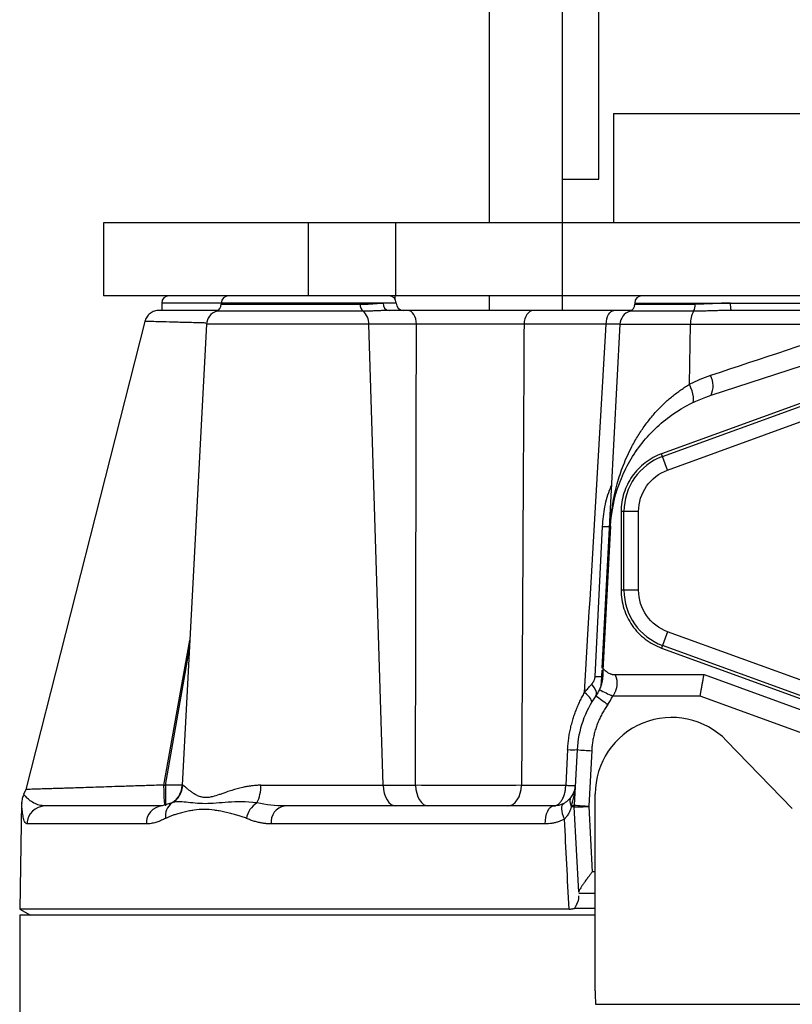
# Model space of a CAD drawing. Header units: inches. Extents: x -24.3 to 24.3, y -20.4 to 25.6.
# Tile 6 of 10: x -5.2 to -1, y 15 to 20.3. Entities that reach past the tile are written whole.
import ezdxf

# ---------------------------------------------------------------- set-up
doc = ezdxf.new("R2010")
doc.units = ezdxf.units.IN
doc.header["$MEASUREMENT"] = 0

msp = doc.modelspace()

# ---------------------------------------------------------------- linework, layer by layer
at = {"color": 7, "linetype": 'Continuous', "lineweight": 25}
for p, q in [((-2.6378, 19.1732), (-2.6378, 25.315)), ((-2.2441, 19.1732), (-2.2441, 25.315)), ((-2.0472, 19.4094), (-2.0472, 25.315)), ((-1.9685, 19.7638), (-1.9685, 19.1732)), ((-1.9685, 19.7638), (1.9685, 19.7638)), ((-2.2441, 19.4094), (-2.0472, 19.4094)), ((-4.7244, 19.1732), (-4.7244, 18.7795)), ((4.7244, 19.1732), (-4.7244, 19.1732)), ((-3.6164, 18.7795), (-3.6164, 19.1732)), ((-3.1459, 19.1732), (-3.1459, 18.7795)), ((-2.2438, 18.7795), (-2.2438, 19.1732)), ((4.7244, 18.7795), (-4.7244, 18.7795)), ((-3.1496, 18.7795), (-3.1496, 18.7625)), ((-2.6378, 18.7008), (-2.6378, 18.7795)), ((-2.2441, 18.7008), (-2.2441, 18.7795)), ((-4.4094, 18.7402), (-4.4094, 18.7008)), ((-4.0875, 18.7402), (-4.0875, 18.7339)), ((-1.8533, 18.7402), (-1.8533, 18.7339)), ((-3.0791, 18.7008), (-3.1802, 18.7008)), ((-1.8832, 18.7004), (-1.9658, 18.7008)), ((-4.5008, 18.6415), (-5.1442, 16.1126)), ((-4.1677, 18.6262), (-4.2982, 16.1356)), ((-3.0329, 18.6262), (-4.1677, 18.6262)), ((-3.2136, 16.1356), (-3.2903, 18.6262)), ((-2.0077, 18.6262), (-2.4515, 18.6262)), ((-1.9334, 18.6262), (-2.0308, 16.7682)), ((-1.9334, 18.6262), (-0.6087, 18.6262)), ((-1.5569, 18.3019), (-1.5516, 18.6262)), ((-1.4411, 18.2424), (-0.5123, 18.5441)), ((-0.3571, 18.4183), (-1.7082, 17.9265)), ((-1.7029, 17.912), (-0.3544, 18.4028)), ((-1.676, 17.838), (-0.3275, 18.3288)), ((-1.676, 17.838), (-1.7082, 17.9265)), ((-1.8327, 17.6141), (-1.927, 17.6141)), ((-1.927, 17.6141), (-1.927, 17.189)), ((-1.9115, 17.189), (-1.9115, 17.6141)), ((-1.8327, 17.189), (-1.8327, 17.6141)), ((-2.0676, 16.7227), (-2.0277, 17.5342)), ((-1.9851, 17.5347), (-2.0276, 16.7233)), ((-2.0243, 16.7675), (-1.9841, 17.5347)), ((-1.8327, 17.189), (-1.927, 17.189)), ((-1.676, 16.9652), (-1.7082, 16.8766)), ((-0.3275, 16.4743), (-1.676, 16.9652)), ((-1.7082, 16.8766), (-0.3571, 16.3849)), ((-0.3544, 16.4004), (-1.7029, 16.8912)), ((-2.0313, 16.7577), (-2.0348, 16.6917)), ((-1.975, 16.7336), (-1.479, 16.7336)), ((-1.479, 16.7336), (-0.4133, 16.3457)), ((-1.4998, 16.6175), (-1.9726, 16.6175)), ((-0.4537, 16.2368), (-1.4998, 16.6175)), ((-1.3571, 16.3765), (-1.0018, 16.0109)), ((-2.2159, 16.3281), (-2.2259, 16.1356)), ((-2.1646, 16.3281), (-2.1803, 16.0288)), ((-2.086, 16.3226), (-2.1017, 16.0233)), ((-3.8737, 16.1356), (-3.0379, 16.1356)), ((-2.465, 16.1356), (-2.2259, 16.1356)), ((-5.1442, 16.1128), (-5.1557, 16.0862)), ((-2.0669, 15.0254), (-2.0669, 16.0884)), ((-5.1666, 16.0408), (-5.1766, 15.4668)), ((-4.3544, 16.0398), (-4.4071, 16.0236)), ((-2.1561, 15.5573), (-2.1803, 16.0185)), ((-2.1017, 16.0212), (-2.0831, 15.6672)), ((-4.4927, 15.9269), (-5.1377, 15.9269)), ((-2.3371, 15.9269), (-3.8186, 15.9269)), ((-2.0669, 15.5512), (-2.1558, 15.5512)), ((-2.1549, 15.5332), (-2.1551, 15.5374)), ((-5.1772, 15.4331), (-5.1772, 14.3307)), ((-5.1766, 15.4668), (-5.118, 15.433)), ((-2.208, 15.4668), (-5.1766, 15.4668)), ((-2.0669, 15.4707), (-2.1788, 15.4707)), ((-2.0656, 14.9523), (2.0656, 14.9523))]:
    msp.add_line(p, q, dxfattribs=at)
at = {"color": 8, "linetype": 'Continuous', "lineweight": 25}
for p, q in [((-3.1427, 18.7402), (-4.4094, 18.7402)), ((-4.0875, 18.7339), (-3.3374, 18.7339)), ((-1.8533, 18.7402), (-0.9084, 18.7402)), ((-1.8533, 18.7339), (-1.5268, 18.7339)), ((-3.3217, 18.6966), (-4.1143, 18.6966)), ((-1.5351, 18.6966), (-1.88, 18.6966)), ((-1.9323, 18.6267), (-2.0077, 18.6262)), ((-4.3975, 16.1367), (-4.2571, 16.9198)), ((-4.39, 16.1354), (-4.2596, 16.8724)), ((-4.2982, 16.1354), (-4.39, 16.1354)), ((-4.2982, 16.1356), (-4.2963, 16.1356)), ((-2.0669, 15.6672), (-2.0831, 15.6672))]:
    msp.add_line(p, q, dxfattribs=at)
at = {"color": 7, "linetype": 'Continuous', "lineweight": 25, "flags": 128}
for points in [[(-3.0329, 18.6262), (-3.0342, 18.6409), (-3.0371, 18.655), (-3.0415, 18.6679), (-3.0473, 18.6792), (-3.0542, 18.6884), (-3.062, 18.6952), (-3.0704, 18.6994), (-3.0791, 18.7008)], [(-2.4008, 18.7008), (-2.4104, 18.6994), (-2.4196, 18.6952), (-2.4282, 18.6884), (-2.4357, 18.6792), (-2.4421, 18.6679), (-2.4469, 18.655), (-2.4501, 18.6409), (-2.4515, 18.6262)], [(-2.0077, 18.6262), (-2.0066, 18.6409), (-2.0039, 18.655), (-2, 18.6679), (-1.9948, 18.6792), (-1.9886, 18.6884), (-1.9816, 18.6952), (-1.974, 18.6994), (-1.9662, 18.7008)], [(-1.5417, 18.2018), (-1.5377, 18.2057), (-1.5354, 18.2127), (-1.5349, 18.2225), (-1.536, 18.2349), (-1.5389, 18.2495), (-1.5435, 18.2659), (-1.5495, 18.2835), (-1.5569, 18.3019)], [(-2.0629, 16.6193), (-2.0605, 16.6243), (-2.0596, 16.6303), (-2.0603, 16.6372), (-2.0625, 16.645), (-2.0663, 16.6534), (-2.0715, 16.6623), (-2.0782, 16.6717), (-2.0861, 16.6813)], [(-2.0872, 16.5822), (-2.0859, 16.5863), (-2.0864, 16.5914), (-2.0887, 16.5973), (-2.0928, 16.6041), (-2.0985, 16.6116), (-2.1057, 16.6196), (-2.1144, 16.628), (-2.1244, 16.6366)], [(-3.2136, 16.1356), (-3.2116, 16.1134), (-3.2073, 16.0923), (-3.2007, 16.0729), (-3.192, 16.0561), (-3.1817, 16.0423), (-3.17, 16.032), (-3.1573, 16.0257), (-3.1442, 16.0236)], [(-3.0379, 16.1356), (-3.036, 16.1134), (-3.0316, 16.0923), (-3.025, 16.0729), (-3.0164, 16.0561), (-3.006, 16.0423), (-2.9943, 16.032), (-2.9817, 16.0257), (-2.9686, 16.0236)], [(-2.5389, 16.0236), (-2.5249, 16.0257), (-2.5114, 16.032), (-2.499, 16.0423), (-2.4879, 16.0561), (-2.4787, 16.0729), (-2.4717, 16.0923), (-2.467, 16.1134), (-2.465, 16.1356)], [(-2.3371, 15.9269), (-2.3361, 15.9459), (-2.3335, 15.964), (-2.3294, 15.9808), (-2.3238, 15.9954), (-2.3171, 16.0074), (-2.3095, 16.0163), (-2.3012, 16.0218), (-2.2926, 16.0236)], [(-2.233, 15.9525), (-2.2387, 15.9674), (-2.2432, 15.9818), (-2.2461, 15.9953), (-2.2474, 16.0075), (-2.2471, 16.0181), (-2.2452, 16.0268), (-2.2418, 16.0334), (-2.2369, 16.0376)]]:
    msp.add_lwpolyline(points, dxfattribs=at)
at = {"color": 7, "linetype": 'Continuous', "lineweight": 25}
for centre, radius, start, end in [((-4.3701, 18.7402), 0.0394, 90, 180), ((-4.0482, 18.7402), 0.0394, 90, 180), ((-3.182, 18.7402), 0.0394, 0, 90), ((-1.8139, 18.7402), 0.0394, 90, 180), ((-4.1269, 18.7339), 0.0394, 288.6964, 360), ((-3.2943, 18.7302), 0.0433, 175.0032, 230.7191), ((-3.177, 18.7374), 0.0368, 175.7322, 264.9753), ((-3.1033, 18.7402), 0.0394, 180, 270), ((-1.8927, 18.7339), 0.0394, 288.6964, 360), ((-1.5916, 18.7287), 0.0649, 330.4006, 4.6034), ((-1.2288, 18.7304), 0.1081, 174.8227, 195.8977), ((-4.089, 18.622), 0.0787, 108.6964, 177), ((-3.3746, 18.6308), 0.0844, 356.8289, 51.1851), ((-1.8548, 18.622), 0.0787, 108.6964, 177), ((-1.4272, 18.6342), 0.1247, 149.9513, 183.6922), ((-1.5489, 18.2928), 0.119, 334.9594, 27.9351), ((-1.5945, 17.6141), 0.317, 110, 180), ((-1.5945, 17.189), 0.317, 180, 250), ((-1.4691, 17.7656), 1.2536, 242.6954, 246.3215), ((-1.1992, 17.7277), 1.4052, 232.0727, 235.3165), ((-1.6535, 16.0884), 0.4134, 44.1798, 180), ((-2.1903, 16.6586), 0.3315, 265.5593, 274.4407), ((-2.0464, 17.4539), 1.1321, 264.0073, 267.9976), ((-4.4162, 16.1417), 0.1181, 293.0131, 357), ((-4.4143, 16.1417), 0.1182, 300.4765, 357.0361), ((-4.0703, 16.1304), 0.1967, 332.5735, 1.4924), ((-5.0396, 15.9255), 0.0981, 90.168, 179.1749), ((-4.4004, 15.9315), 0.0924, 94.1934, 182.8185), ((-4.3068, 15.9719), 0.0829, 125.0176, 190.6058), ((-3.8313, 15.9354), 0.1227, 121.6679, 170.0475), ((-3.7311, 15.9368), 0.088, 99.6593, 186.4676), ((-2.082, 16.0236), 0.0984, 177, 182.9971), ((-2.082, 16.0236), 0.0984, 177, 183), ((-2.0621, 17.1546), 1.1321, 264.0073, 267.9976), ((-2.1804, 17.1478), 1.1293, 270.0042, 273.997), ((0, 15.0254), 2.0669, 180, 182.0286)]:
    msp.add_arc(centre, radius, start, end, dxfattribs=at)
at = {"color": 8, "linetype": 'Continuous', "lineweight": 25}
for centre, radius, start, end in [((-2.0032, 18.2103), 0.6766, 267.9196, 271.0578), ((-2.0455, 17.3875), 0.6652, 268.0985, 271.0592)]:
    msp.add_arc(centre, radius, start, end, dxfattribs=at)
at = {"color": 7, "linetype": 'Continuous', "lineweight": 25}
for points, knots in [([(-3.3374, 18.7339), (-3.3346, 18.7339), (-3.3287, 18.734), (-3.32, 18.7342), (-3.3108, 18.7345), (-3.3, 18.735), (-3.2858, 18.7358), (-3.2689, 18.737), (-3.253, 18.7383), (-3.2386, 18.7393), (-3.2258, 18.74), (-3.2176, 18.7401), (-3.2137, 18.7402)], [0, 0, 0, 0, 0.057662, 0.118662, 0.183004, 0.250695, 0.354609, 0.499938, 0.645251, 0.749217, 0.881282, 1, 1, 1, 1]), ([(-4.4237, 18.7008), (-4.4322, 18.7001), (-4.4498, 18.6986), (-4.4736, 18.6854), (-4.4923, 18.6657), (-4.4981, 18.649), (-4.5009, 18.6409)], [0, 0, 0, 0, 0.242778, 0.499875, 0.757043, 1, 1, 1, 1]), ([(-4.1071, 18.7008), (-4.1113, 18.7008), (-4.1461, 18.7008), (-4.2058, 18.7008), (-4.2815, 18.7008), (-4.3431, 18.7008), (-4.3887, 18.7008), (-4.4186, 18.7008), (-4.4225, 18.7008), (-4.4244, 18.7008)], [0, 0, 0, 0, 0.021809, 0.184932, 0.348111, 0.510694, 0.673573, 0.836939, 1, 1, 1, 1]), ([(-3.1802, 18.7008), (-3.1831, 18.7008), (-3.1889, 18.7007), (-3.1979, 18.7005), (-3.2072, 18.7002), (-3.2167, 18.6998), (-3.2264, 18.6994), (-3.2363, 18.6989), (-3.251, 18.6983), (-3.2707, 18.6975), (-3.2957, 18.6968), (-3.313, 18.6967), (-3.3217, 18.6966)], [0, 0, 0, 0, 0.07062, 0.141467, 0.212568, 0.283949, 0.355636, 0.427655, 0.500031, 0.667967, 0.834516, 1, 1, 1, 1]), ([(-2.4008, 18.7008), (-2.4046, 18.7008), (-2.4121, 18.7008), (-2.4238, 18.7008), (-2.4356, 18.7008), (-2.4476, 18.7008), (-2.4599, 18.7008), (-2.4723, 18.7008), (-2.485, 18.7008), (-2.4978, 18.7008), (-2.5108, 18.7008), (-2.5239, 18.7008), (-2.5373, 18.7008), (-2.5507, 18.7008), (-2.5643, 18.7008), (-2.5781, 18.7008), (-2.5919, 18.7008), (-2.6059, 18.7008), (-2.62, 18.7008), (-2.6342, 18.7008), (-2.6485, 18.7008), (-2.6677, 18.7008), (-2.6919, 18.7008), (-2.7212, 18.7008), (-2.7506, 18.7008), (-2.78, 18.7008), (-2.8092, 18.7008), (-2.8382, 18.7008), (-2.867, 18.7008), (-2.8954, 18.7008), (-2.9234, 18.7008), (-2.9509, 18.7008), (-2.9779, 18.7008), (-3.0043, 18.7008), (-3.03, 18.7008), (-3.0551, 18.7008), (-3.0711, 18.7008), (-3.0791, 18.7008)], [0, 0, 0, 0, 0.020133, 0.040234, 0.060305, 0.080352, 0.100376, 0.12038, 0.140368, 0.160342, 0.180305, 0.200259, 0.220207, 0.240152, 0.260095, 0.28004, 0.299988, 0.319942, 0.339906, 0.35988, 0.379869, 0.399875, 0.43994, 0.48011, 0.520374, 0.560535, 0.600584, 0.640547, 0.680448, 0.720309, 0.760152, 0.799997, 0.839864, 0.879774, 0.919751, 0.959817, 1, 1, 1, 1]), ([(-1.8729, 18.7008), (-1.8794, 18.7008), (-1.9066, 18.7008), (-1.9404, 18.7008), (-1.9662, 18.7008)], [0, 0, 0, 0, 0.237466, 1, 1, 1, 1]), ([(-1.3328, 18.7008), (-1.3377, 18.7008), (-1.3474, 18.7007), (-1.362, 18.7005), (-1.3766, 18.7002), (-1.3912, 18.6998), (-1.4059, 18.6994), (-1.4206, 18.6989), (-1.4389, 18.6983), (-1.4607, 18.6977), (-1.4859, 18.6971), (-1.5107, 18.6967), (-1.527, 18.6967), (-1.5351, 18.6966)], [0, 0, 0, 0, 0.070717, 0.141638, 0.212784, 0.284176, 0.355833, 0.427775, 0.500021, 0.626256, 0.751596, 0.876142, 1, 1, 1, 1]), ([(-3.0379, 16.1356), (-3.0372, 16.5532), (-3.0358, 17.3834), (-3.0339, 18.2136), (-3.0329, 18.6262)], [0, 0, 0, 0, 0.503, 1, 1, 1, 1]), ([(-2.4515, 18.6262), (-2.455, 18.6262), (-2.462, 18.6263), (-2.4727, 18.6263), (-2.4836, 18.6264), (-2.4947, 18.6265), (-2.5059, 18.6266), (-2.5171, 18.6266), (-2.5285, 18.6267), (-2.5399, 18.6268), (-2.5514, 18.6268), (-2.5629, 18.6269), (-2.5743, 18.6269), (-2.6064, 18.6271), (-2.6608, 18.6272), (-2.7386, 18.6273), (-2.8169, 18.6272), (-2.8763, 18.6271), (-2.9171, 18.6269), (-2.9407, 18.6268), (-2.9643, 18.6266), (-2.9877, 18.6265), (-3.0107, 18.6263), (-3.0255, 18.6262), (-3.0329, 18.6262)], [0, 0, 0, 0, 0.021779, 0.043439, 0.064965, 0.086342, 0.107556, 0.128594, 0.14944, 0.170082, 0.190508, 0.210704, 0.230658, 0.250361, 0.376276, 0.50022, 0.624108, 0.749872, 0.789456, 0.830017, 0.871461, 0.913681, 0.956566, 1, 1, 1, 1]), ([(-2.4515, 18.6262), (-2.4531, 18.3523), (-2.4562, 17.8016), (-2.4607, 16.9714), (-2.4635, 16.4151), (-2.465, 16.1356)], [0, 0, 0, 0, 0.329922, 0.663255, 1, 1, 1, 1]), ([(-2.1244, 16.6366), (-2.1049, 16.9702), (-2.066, 17.6334), (-2.027, 18.2966), (-2.0077, 18.6262)], [0, 0, 0, 0, 0.503078, 1, 1, 1, 1]), ([(-1.9851, 17.5347), (-1.985, 17.5372), (-1.9847, 17.5422), (-1.9842, 17.5498), (-1.9837, 17.5576), (-1.9831, 17.5654), (-1.9824, 17.5733), (-1.9817, 17.5814), (-1.9809, 17.5896), (-1.9793, 17.6042), (-1.9765, 17.6267), (-1.971, 17.6628), (-1.9621, 17.7092), (-1.9492, 17.7617), (-1.9332, 17.8147), (-1.915, 17.8653), (-1.8937, 17.9155), (-1.8725, 17.959), (-1.8525, 17.9955), (-1.835, 18.0249), (-1.8168, 18.0531), (-1.7978, 18.0802), (-1.7783, 18.1061), (-1.7581, 18.1308), (-1.7374, 18.1545), (-1.7161, 18.1769), (-1.6944, 18.1982), (-1.6723, 18.2184), (-1.6499, 18.2374), (-1.6271, 18.2552), (-1.604, 18.2719), (-1.5807, 18.2875), (-1.5647, 18.2971), (-1.5569, 18.3019)], [0, 0, 0, 0, 0.0072677, 0.0146693, 0.0222237, 0.0299485, 0.0378602, 0.0459738, 0.0543036, 0.0628623, 0.0913503, 0.1261183, 0.1827133, 0.250899, 0.3122948, 0.3743908, 0.4372113, 0.5007789, 0.5402406, 0.5787517, 0.6163248, 0.6529729, 0.6887104, 0.7235524, 0.7575154, 0.7906169, 0.822876, 0.8543131, 0.8849501, 0.9148107, 0.9439206, 0.9723072, 1, 1, 1, 1]), ([(-1.9841, 17.5347), (-1.9799, 17.6136), (-1.9638, 17.6919), (-1.9091, 17.8402), (-1.8705, 17.9102), (-1.7743, 18.0355), (-1.7167, 18.0909), (-1.5876, 18.1821), (-1.5162, 18.218), (-1.4411, 18.2424)], [0, 0, 0, 0, 0.25, 0.25, 0.5, 0.5, 0.75, 0.75, 1, 1, 1, 1]), ([(-1.7082, 17.9265), (-1.74, 17.915), (-1.77, 17.8985), (-1.8237, 17.8573), (-1.8474, 17.8325), (-1.8863, 17.7771), (-1.9014, 17.7464), (-1.9218, 17.6818), (-1.927, 17.648), (-1.927, 17.6141)], [0, 0, 0, 0, 0.25, 0.25, 0.5, 0.5, 0.75, 0.75, 1, 1, 1, 1]), ([(-1.8499, 17.9346), (-1.8496, 17.9351), (-1.8458, 17.9411), (-1.8446, 17.9423), (-1.8455, 17.9411), (-1.846, 17.9405)], [0, 0, 0, 0, 0.043862, 0.554637, 1, 1, 1, 1]), ([(-1.8327, 17.6141), (-1.8327, 17.663), (-1.8177, 17.7107), (-1.7616, 17.7908), (-1.7219, 17.8213), (-1.676, 17.838)], [0, 0, 0, 0, 0.5, 0.5, 1, 1, 1, 1]), ([(-1.927, 17.189), (-1.927, 17.1552), (-1.9218, 17.1213), (-1.9014, 17.0568), (-1.8863, 17.0261), (-1.8474, 16.9706), (-1.8237, 16.9459), (-1.77, 16.9047), (-1.74, 16.8882), (-1.7082, 16.8766)], [0, 0, 0, 0, 0.25, 0.25, 0.5, 0.5, 0.75, 0.75, 1, 1, 1, 1]), ([(-1.676, 16.9652), (-1.7219, 16.9819), (-1.7616, 17.0123), (-1.8177, 17.0924), (-1.8327, 17.1401), (-1.8327, 17.189)], [0, 0, 0, 0, 0.5, 0.5, 1, 1, 1, 1]), ([(-2.0244, 16.7658), (-2.0244, 16.7654), (-2.0244, 16.7644), (-2.0258, 16.738), (-2.0266, 16.7233)], [0, 0, 0, 0, 0.443163, 1, 1, 1, 1]), ([(-1.975, 16.7336), (-1.9768, 16.734), (-1.9807, 16.735), (-1.9873, 16.7372), (-1.995, 16.7407), (-2.0037, 16.7459), (-2.012, 16.7527), (-2.0191, 16.7601), (-2.0226, 16.7652), (-2.0243, 16.7675)], [0, 0, 0, 0, 0.087803, 0.200299, 0.337963, 0.500767, 0.696254, 0.862802, 1, 1, 1, 1]), ([(-2.0861, 16.6813), (-2.085, 16.6824), (-2.083, 16.6847), (-2.0802, 16.6882), (-2.0777, 16.6919), (-2.0754, 16.6957), (-2.0728, 16.7007), (-2.0703, 16.707), (-2.0683, 16.7148), (-2.0678, 16.7201), (-2.0676, 16.7227)], [0, 0, 0, 0, 0.105988, 0.208426, 0.307689, 0.404205, 0.498446, 0.671007, 0.836606, 1, 1, 1, 1]), ([(-2.0266, 16.7233), (-2.0267, 16.7216), (-2.0269, 16.7182), (-2.0274, 16.713), (-2.028, 16.7079), (-2.0287, 16.703), (-2.0295, 16.6983), (-2.0304, 16.6937), (-2.0316, 16.6881), (-2.0336, 16.6804), (-2.0365, 16.6709), (-2.0401, 16.661), (-2.0428, 16.6547), (-2.0442, 16.6517)], [0, 0, 0, 0, 0.083752, 0.163116, 0.238313, 0.309516, 0.376898, 0.440621, 0.50082, 0.605605, 0.750196, 0.87664, 1, 1, 1, 1]), ([(-1.9726, 16.6175), (-1.9712, 16.6194), (-1.9685, 16.623), (-1.9649, 16.6285), (-1.9616, 16.6342), (-1.9587, 16.6398), (-1.9561, 16.6455), (-1.9539, 16.6511), (-1.952, 16.6567), (-1.9505, 16.6622), (-1.9493, 16.6676), (-1.9485, 16.6728), (-1.9479, 16.678), (-1.9476, 16.683), (-1.9476, 16.6878), (-1.9478, 16.6925), (-1.9481, 16.6969), (-1.9487, 16.7012), (-1.9494, 16.7052), (-1.9502, 16.709), (-1.951, 16.7125), (-1.952, 16.7158), (-1.9529, 16.7189), (-1.9539, 16.7216), (-1.9549, 16.7241), (-1.9558, 16.7263), (-1.9566, 16.7282), (-1.9573, 16.7299), (-1.9579, 16.7312), (-1.9584, 16.7323), (-1.9588, 16.733), (-1.959, 16.7335), (-1.959, 16.7335), (-1.9591, 16.7336)], [0, 0, 0, 0, 0.035773, 0.070892, 0.105402, 0.139344, 0.172764, 0.205711, 0.238241, 0.270414, 0.3023, 0.333975, 0.365532, 0.397049, 0.428585, 0.460183, 0.491874, 0.523674, 0.555593, 0.587586, 0.61954, 0.651454, 0.683328, 0.715159, 0.746942, 0.778672, 0.81035, 0.841979, 0.873592, 0.905207, 0.936818, 0.968418, 1, 1, 1, 1]), ([(-1.4998, 16.6175), (-1.4994, 16.6199), (-1.4986, 16.6245), (-1.4974, 16.6311), (-1.4963, 16.6372), (-1.4953, 16.6428), (-1.4944, 16.6479), (-1.4936, 16.6525), (-1.4929, 16.6567), (-1.4911, 16.667), (-1.4883, 16.6822), (-1.4855, 16.698), (-1.4835, 16.7089), (-1.4821, 16.7166), (-1.481, 16.7229), (-1.4801, 16.7277), (-1.4795, 16.7311), (-1.4791, 16.7332), (-1.479, 16.7335), (-1.479, 16.7336)], [0, 0, 0, 0, 0.039013, 0.075523, 0.10953, 0.141033, 0.170033, 0.19653, 0.220523, 0.242013, 0.379094, 0.502325, 0.577139, 0.65068, 0.722967, 0.794021, 0.863862, 0.932514, 1, 1, 1, 1]), ([(-2.1244, 16.6366), (-2.1219, 16.6397), (-2.117, 16.646), (-2.1094, 16.6551), (-2.1017, 16.664), (-2.0939, 16.6728), (-2.0887, 16.6784), (-2.0861, 16.6813)], [0, 0, 0, 0, 0.198929, 0.398232, 0.598071, 0.798607, 1, 1, 1, 1]), ([(-2.0348, 16.6922), (-2.0356, 16.6841), (-2.0373, 16.6678), (-2.0439, 16.6528), (-2.0472, 16.6453)], [0, 0, 0, 0, 0.500032, 1, 1, 1, 1]), ([(-2.2159, 16.3281), (-2.2156, 16.333), (-2.2151, 16.3429), (-2.2138, 16.3577), (-2.2122, 16.3725), (-2.2103, 16.3872), (-2.2081, 16.4019), (-2.2056, 16.4166), (-2.2027, 16.4312), (-2.1996, 16.4458), (-2.1961, 16.4603), (-2.1923, 16.4748), (-2.187, 16.493), (-2.18, 16.5149), (-2.1709, 16.5402), (-2.1607, 16.565), (-2.1496, 16.5894), (-2.1376, 16.6133), (-2.1288, 16.6288), (-2.1244, 16.6366)], [0, 0, 0, 0, 0.045298, 0.09053, 0.135728, 0.180924, 0.226148, 0.271431, 0.316805, 0.362301, 0.407949, 0.45378, 0.499823, 0.582717, 0.665574, 0.748563, 0.831854, 0.915612, 1, 1, 1, 1]), ([(-1.9988, 16.5722), (-2.0014, 16.5685), (-2.0065, 16.5612), (-2.0138, 16.5499), (-2.0208, 16.5385), (-2.0275, 16.5269), (-2.0338, 16.5151), (-2.0398, 16.5032), (-2.0454, 16.491), (-2.0507, 16.4787), (-2.0556, 16.4663), (-2.0618, 16.4494), (-2.0686, 16.4281), (-2.0752, 16.4021), (-2.0804, 16.3759), (-2.0841, 16.3493), (-2.0854, 16.3315), (-2.086, 16.3226)], [0, 0, 0, 0, 0.0502363, 0.1003131, 0.1502702, 0.200148, 0.2499869, 0.2998277, 0.3497108, 0.3996768, 0.4497659, 0.5000181, 0.6003249, 0.7001528, 0.7998251, 0.8996664, 1, 1, 1, 1]), ([(-4.39, 16.1354), (-4.39, 16.1219), (-4.39, 16.1075), (-4.3899, 16.0799), (-4.3898, 16.0668), (-4.3897, 16.0452), (-4.3895, 16.0368), (-4.3893, 16.026), (-4.3892, 16.0236), (-4.3891, 16.0236)], [0, 0, 0, 0, 0.25, 0.25, 0.5, 0.5, 0.75, 0.75, 1, 1, 1, 1]), ([(-3.8737, 16.1356), (-3.8765, 16.1355), (-3.8832, 16.1355), (-3.8945, 16.1351), (-3.9084, 16.1341), (-3.9272, 16.1322), (-3.9486, 16.1289), (-3.9852, 16.1215), (-4.022, 16.1112), (-4.057, 16.0996), (-4.0793, 16.0916), (-4.1053, 16.0824), (-4.1321, 16.074), (-4.1553, 16.0697), (-4.17, 16.069), (-4.1842, 16.0696), (-4.2015, 16.0732), (-4.2207, 16.081), (-4.2381, 16.0913), (-4.2533, 16.1023), (-4.2642, 16.1107), (-4.2718, 16.1171), (-4.2787, 16.1229), (-4.2841, 16.1276), (-4.2889, 16.1315), (-4.2921, 16.1338), (-4.2947, 16.1353), (-4.2958, 16.1355), (-4.2963, 16.1356)], [0, 0, 0, 0, 0.012069, 0.028003, 0.047786, 0.07141, 0.10946, 0.142449, 0.237815, 0.285127, 0.320869, 0.356372, 0.42725, 0.474994, 0.49866, 0.522128, 0.570308, 0.623862, 0.677636, 0.731551, 0.785399, 0.81226, 0.839075, 0.892596, 0.911452, 0.946133, 0.975726, 1, 1, 1, 1]), ([(-2.465, 16.1356), (-2.5456, 16.1345), (-2.6461, 16.134), (-2.8525, 16.134), (-2.9544, 16.1345), (-3.0379, 16.1356)], [0, 0, 0, 0, 0.5, 0.5, 1, 1, 1, 1]), ([(-2.2926, 16.0236), (-2.2913, 16.0237), (-2.2888, 16.0237), (-2.2851, 16.0243), (-2.2817, 16.0252), (-2.2786, 16.0262), (-2.2757, 16.0274), (-2.2732, 16.0287), (-2.2709, 16.03), (-2.2651, 16.0338), (-2.2566, 16.0414), (-2.2475, 16.0539), (-2.2412, 16.0659), (-2.2367, 16.0768), (-2.233, 16.0881), (-2.2301, 16.0997), (-2.2279, 16.1115), (-2.2265, 16.1235), (-2.2261, 16.1315), (-2.2259, 16.1356)], [0, 0, 0, 0, 0.038955, 0.075395, 0.109302, 0.14067, 0.169497, 0.195788, 0.219553, 0.240804, 0.378281, 0.4999, 0.577645, 0.652641, 0.725191, 0.795689, 0.864615, 0.932517, 1, 1, 1, 1]), ([(-2.2259, 16.1356), (-2.2184, 16.1353), (-2.2112, 16.1351), (-2.1984, 16.1348), (-2.1928, 16.1347), (-2.1838, 16.1347), (-2.1803, 16.1348), (-2.1758, 16.1351), (-2.1747, 16.1353), (-2.1747, 16.1356)], [0, 0, 0, 0, 0.25, 0.25, 0.5, 0.5, 0.75, 0.75, 1, 1, 1, 1]), ([(-5.1545, 16.0862), (-5.1579, 16.0789), (-5.1647, 16.0643), (-5.166, 16.0483), (-5.1666, 16.0403)], [0, 0, 0, 0, 0.49995, 1, 1, 1, 1]), ([(-2.1944, 16.0762), (-2.1953, 16.0748), (-2.1971, 16.0722), (-2.2002, 16.0681), (-2.2035, 16.0642), (-2.2071, 16.0603), (-2.2108, 16.0565), (-2.2157, 16.052), (-2.2217, 16.0471), (-2.2292, 16.042), (-2.2343, 16.039), (-2.2369, 16.0376)], [0, 0, 0, 0, 0.10351, 0.205396, 0.305525, 0.403786, 0.50009, 0.584621, 0.749512, 0.876637, 1, 1, 1, 1]), ([(-2.1965, 16.0246), (-2.1971, 16.0262), (-2.1984, 16.0297), (-2.1999, 16.035), (-2.2011, 16.0406), (-2.2018, 16.0466), (-2.2019, 16.0536), (-2.2009, 16.0613), (-2.1985, 16.0693), (-2.1957, 16.0739), (-2.1944, 16.0762)], [0, 0, 0, 0, 0.085753, 0.178624, 0.278641, 0.385743, 0.499757, 0.667586, 0.83477, 1, 1, 1, 1]), ([(-3.8957, 16.0398), (-3.9559, 16.0486), (-4.0045, 16.0461), (-4.0958, 16.0408), (-4.1375, 16.0362), (-4.2138, 16.0361), (-4.2476, 16.0408), (-4.3076, 16.0461), (-4.3343, 16.0486), (-4.3544, 16.0398)], [0, 0, 0, 0, 0.25, 0.25, 0.5, 0.5, 0.75, 0.75, 1, 1, 1, 1]), ([(-2.1956, 16.0196), (-2.1964, 16.0173), (-2.1978, 16.013), (-2.2, 16.0071), (-2.2027, 16.0004), (-2.206, 15.9929), (-2.2104, 15.9839), (-2.2154, 15.9752), (-2.2211, 15.9667), (-2.2268, 15.9592), (-2.231, 15.9547), (-2.233, 15.9525)], [0, 0, 0, 0, 0.096403, 0.179829, 0.25027, 0.382272, 0.500029, 0.640663, 0.770759, 0.89046, 1, 1, 1, 1]), ([(-2.1956, 16.0256), (-2.1946, 16.0258), (-2.1925, 16.026), (-2.1898, 16.0264), (-2.1874, 16.0268), (-2.1854, 16.0271), (-2.1838, 16.0274), (-2.1824, 16.0277), (-2.1815, 16.028), (-2.1808, 16.0283), (-2.1804, 16.0285), (-2.1803, 16.0287), (-2.1803, 16.0288)], [0, 0, 0, 0, 0.109761, 0.21774, 0.323758, 0.427652, 0.529282, 0.628529, 0.725293, 0.819497, 0.911079, 1, 1, 1, 1]), ([(-2.1803, 16.0185), (-2.1803, 16.0185), (-2.1804, 16.0185), (-2.1811, 16.0186), (-2.1821, 16.0187), (-2.1837, 16.0188), (-2.1859, 16.019), (-2.1885, 16.0191), (-2.1917, 16.0193), (-2.1943, 16.0195), (-2.1956, 16.0196)], [0, 0, 0, 0, 0.111569, 0.227282, 0.347047, 0.470722, 0.598119, 0.729, 0.863073, 1, 1, 1, 1]), ([(-3.9521, 15.9566), (-3.9557, 15.9581), (-3.9631, 15.9611), (-3.9744, 15.9653), (-3.986, 15.9693), (-3.998, 15.9731), (-4.015, 15.9781), (-4.0385, 15.984), (-4.0679, 15.9907), (-4.0972, 15.9966), (-4.1349, 16.0029), (-4.1807, 16.0068), (-4.2255, 16.0029), (-4.261, 15.9966), (-4.288, 15.9906), (-4.3144, 15.984), (-4.3373, 15.9774), (-4.3563, 15.9707), (-4.3728, 15.9642), (-4.3833, 15.9591), (-4.3883, 15.9566)], [0, 0, 0, 0, 0.023343, 0.04752, 0.072538, 0.098407, 0.125132, 0.182139, 0.250227, 0.317031, 0.375383, 0.500408, 0.625223, 0.683372, 0.750085, 0.818072, 0.875023, 0.919031, 0.960678, 1, 1, 1, 1]), ([(-4.3883, 15.9566), (-4.3921, 15.9548), (-4.3994, 15.9512), (-4.4102, 15.9463), (-4.4207, 15.942), (-4.431, 15.9382), (-4.4422, 15.9346), (-4.4543, 15.9314), (-4.4674, 15.9288), (-4.4802, 15.9272), (-4.4886, 15.927), (-4.4927, 15.9269)], [0, 0, 0, 0, 0.1053609, 0.2079843, 0.3079148, 0.4052008, 0.4998949, 0.6287982, 0.7549981, 0.87867, 1, 1, 1, 1]), ([(-3.8186, 15.9269), (-3.8218, 15.9269), (-3.8282, 15.927), (-3.8378, 15.9275), (-3.8475, 15.9284), (-3.8573, 15.9295), (-3.8671, 15.931), (-3.877, 15.9329), (-3.8907, 15.9358), (-3.9084, 15.9406), (-3.9302, 15.9478), (-3.9447, 15.9536), (-3.9521, 15.9566)], [0, 0, 0, 0, 0.069051, 0.138842, 0.20941, 0.280789, 0.353013, 0.426114, 0.500125, 0.659359, 0.825909, 1, 1, 1, 1]), ([(-2.233, 15.9525), (-2.2357, 15.9512), (-2.2411, 15.9484), (-2.2495, 15.9446), (-2.2579, 15.9412), (-2.2665, 15.9382), (-2.2752, 15.9355), (-2.2868, 15.9324), (-2.3014, 15.9295), (-2.3192, 15.9273), (-2.3311, 15.927), (-2.3371, 15.9269)], [0, 0, 0, 0, 0.083109, 0.166144, 0.249227, 0.33248, 0.416024, 0.499977, 0.665329, 0.831716, 1, 1, 1, 1]), ([(-2.0831, 15.6672), (-2.0849, 15.6648), (-2.0884, 15.6603), (-2.0933, 15.6538), (-2.0978, 15.6481), (-2.1016, 15.643), (-2.105, 15.6386), (-2.1113, 15.6303), (-2.1201, 15.6185), (-2.1314, 15.603), (-2.1412, 15.5889), (-2.1481, 15.5779), (-2.1523, 15.5703), (-2.1546, 15.5651), (-2.156, 15.5607), (-2.1561, 15.5584), (-2.1561, 15.5573)], [0, 0, 0, 0, 0.054487, 0.103828, 0.148024, 0.187074, 0.22098, 0.249742, 0.382047, 0.498683, 0.632147, 0.750064, 0.816505, 0.879981, 0.940968, 1, 1, 1, 1]), ([(-2.1788, 15.4707), (-2.1776, 15.4727), (-2.1753, 15.4765), (-2.1721, 15.4821), (-2.1693, 15.4873), (-2.1668, 15.4921), (-2.1647, 15.4967), (-2.1628, 15.5008), (-2.1605, 15.5065), (-2.158, 15.5133), (-2.156, 15.5209), (-2.1548, 15.5276), (-2.1548, 15.5314), (-2.1549, 15.5332)], [0, 0, 0, 0, 0.083316, 0.162755, 0.238249, 0.309741, 0.377194, 0.440581, 0.49989, 0.637252, 0.766418, 0.887321, 1, 1, 1, 1]), ([(-2.0669, 15.4331), (-2.1926, 15.4331), (-2.4729, 15.4331), (-2.8805, 15.4331), (-3.2897, 15.4331), (-3.6667, 15.4331), (-4.0084, 15.4331), (-4.3116, 15.4331), (-4.5732, 15.4331), (-4.7907, 15.4331), (-4.9624, 15.4331), (-5.0853, 15.4331), (-5.1627, 15.4331), (-5.1724, 15.4331), (-5.1772, 15.4331)], [0, 0, 0, 0, 0.068852, 0.153502, 0.238152, 0.322801, 0.407451, 0.492101, 0.576751, 0.661401, 0.746051, 0.8307, 0.91535, 1, 1, 1, 1]), ([(-2.208, 15.4668), (-2.2062, 15.4668), (-2.2026, 15.4669), (-2.1974, 15.4672), (-2.1924, 15.4678), (-2.1876, 15.4685), (-2.183, 15.4695), (-2.1802, 15.4703), (-2.1788, 15.4707)], [0, 0, 0, 0, 0.16485, 0.330606, 0.49714, 0.664314, 0.831983, 1, 1, 1, 1])]:
    msp.add_open_spline(points, degree=3, knots=knots, dxfattribs=at)
for points in [[(-1.3365, 18.7402), (-1.4008, 18.7402), (-1.4652, 18.7339), (-1.5268, 18.7339)], [(-1.9662, 18.7008), (-2.1185, 18.7008), (-2.2637, 18.7008), (-2.4008, 18.7008)], [(1.3328, 18.7008), (0.4611, 18.7008), (-0.4611, 18.7008), (-1.3328, 18.7008)], [(-0.6087, 18.6262), (-0.8909, 18.5323), (-1.1706, 18.4393), (-1.4437, 18.3485)], [(-1.4437, 18.3485), (-1.4825, 18.3356), (-1.5202, 18.3201), (-1.5569, 18.3019)], [(-2.0442, 16.6517), (-2.0494, 16.6403), (-2.0556, 16.6295), (-2.0629, 16.6193)], [(-2.0629, 16.6193), (-2.1235, 16.5343), (-2.1591, 16.4324), (-2.1646, 16.3281)], [(-1.9988, 16.5722), (-1.9886, 16.5864), (-1.9798, 16.6016), (-1.9726, 16.6175)], [(-4.3975, 16.1367), (-4.395, 16.1363), (-4.3925, 16.1358), (-4.39, 16.1354)], [(-2.1956, 16.0256), (-2.1835, 16.06), (-2.1767, 16.0978), (-2.1747, 16.1356)], [(-2.1747, 16.1356), (-2.1758, 16.115), (-2.1821, 16.0946), (-2.1944, 16.0762)], [(-4.4071, 16.0236), (-4.7491, 16.0236), (-4.9644, 16.0236), (-5.0399, 16.0236)], [(-3.7459, 16.0236), (-3.7947, 16.0236), (-3.8448, 16.0301), (-3.8957, 16.0398)], [(-2.2926, 16.0236), (-2.8399, 16.0236), (-3.3323, 16.0236), (-3.7459, 16.0236)], [(-2.2369, 16.0376), (-2.2544, 16.0283), (-2.2733, 16.0236), (-2.2926, 16.0236)], [(-2.1956, 16.0256), (-2.1959, 16.0253), (-2.1962, 16.0249), (-2.1965, 16.0246)], [(-2.1956, 16.0196), (-2.196, 16.0212), (-2.1963, 16.0229), (-2.1965, 16.0246)], [(-2.1803, 16.0288), (-2.1805, 16.0253), (-2.1805, 16.0219), (-2.1803, 16.0185)], [(-2.1017, 16.0212), (-2.1017, 16.0219), (-2.1017, 16.0226), (-2.1017, 16.0233)], [(-2.208, 15.4668), (-2.2164, 15.6287), (-2.2247, 15.7906), (-2.233, 15.9525)]]:
    msp.add_open_spline(points, degree=3, dxfattribs=at)
at = {"color": 8, "linetype": 'Continuous', "lineweight": 25}
for points, knots in [([(-4.1705, 18.6326), (-4.1736, 18.6327), (-4.2084, 18.6337), (-4.2718, 18.6354), (-4.3529, 18.6375), (-4.4173, 18.6393), (-4.4649, 18.6406), (-4.4923, 18.6413), (-4.5043, 18.6415), (-4.5008, 18.6415), (-4.5008, 18.6415)], [0, 0, 0, 0, 0.015677, 0.178132, 0.343431, 0.516287, 0.670755, 0.830519, 0.999769, 1, 1, 1, 1]), ([(-2.0277, 17.5342), (-2.0242, 17.5696), (-2.0171, 17.6404), (-1.997, 17.7153), (-1.9811, 17.7499), (-1.9791, 17.7541)], [0, 0, 0, 0, 0.4674944, 0.9345823, 1, 1, 1, 1]), ([(-2.0276, 16.7233), (-2.0277, 16.7222), (-2.0278, 16.72), (-2.0282, 16.716), (-2.0291, 16.7101), (-2.031, 16.7024), (-2.0337, 16.6946), (-2.0354, 16.6906), (-2.0348, 16.6922), (-2.0348, 16.6922)], [0, 0, 0, 0, 0.033897, 0.069128, 0.131671, 0.26742, 0.515007, 0.999773, 1, 1, 1, 1]), ([(-4.3975, 16.1367), (-4.4151, 16.1361), (-4.46, 16.1347), (-4.5318, 16.1323), (-4.6085, 16.1298), (-4.6765, 16.1276), (-4.7379, 16.1256), (-4.7927, 16.1238), (-4.8427, 16.1221), (-4.8854, 16.1207), (-4.9199, 16.1196), (-4.9481, 16.1187), (-4.9755, 16.1179), (-5.0046, 16.117), (-5.0401, 16.116), (-5.0707, 16.1151), (-5.0914, 16.1144), (-5.1035, 16.1141), (-5.115, 16.1137), (-5.128, 16.1132), (-5.1383, 16.1128), (-5.1424, 16.1127), (-5.1457, 16.1126), (-5.1442, 16.1126), (-5.1442, 16.1126)], [0, 0, 0, 0, 0.046461, 0.118304, 0.188599, 0.251145, 0.304612, 0.362253, 0.41272, 0.459747, 0.50192, 0.532783, 0.563059, 0.608013, 0.653679, 0.725607, 0.771308, 0.78788, 0.814988, 0.864646, 0.919038, 0.961488, 0.999584, 1, 1, 1, 1]), ([(-4.3919, 16.031), (-4.3922, 16.0322), (-4.3933, 16.0374), (-4.3952, 16.0569), (-4.397, 16.0922), (-4.3973, 16.1222), (-4.3975, 16.1367)], [0, 0, 0, 0, 0.087128, 0.3574405, 0.6879827, 1, 1, 1, 1]), ([(-5.0399, 16.0236), (-5.0509, 16.0247), (-5.073, 16.0267), (-5.1023, 16.0398), (-5.1219, 16.0532), (-5.1351, 16.0646), (-5.1427, 16.072), (-5.1496, 16.0793), (-5.154, 16.0846), (-5.1545, 16.0853), (-5.1548, 16.0856)], [0, 0, 0, 0, 0.1670548, 0.3341316, 0.5265606, 0.6045629, 0.7024921, 0.784089, 0.905962, 1, 1, 1, 1]), ([(-5.1377, 15.9269), (-5.1413, 15.9286), (-5.1486, 15.9321), (-5.1564, 15.9553), (-5.1619, 15.9859), (-5.1651, 16.0188), (-5.1666, 16.0414), (-5.1664, 16.0382), (-5.1664, 16.0374)], [0, 0, 0, 0, 0.1827409, 0.3718439, 0.5581602, 0.7462166, 0.9338206, 1, 1, 1, 1])]:
    msp.add_open_spline(points, degree=3, knots=knots, dxfattribs=at)

doc.saveas('drawing.dxf')
